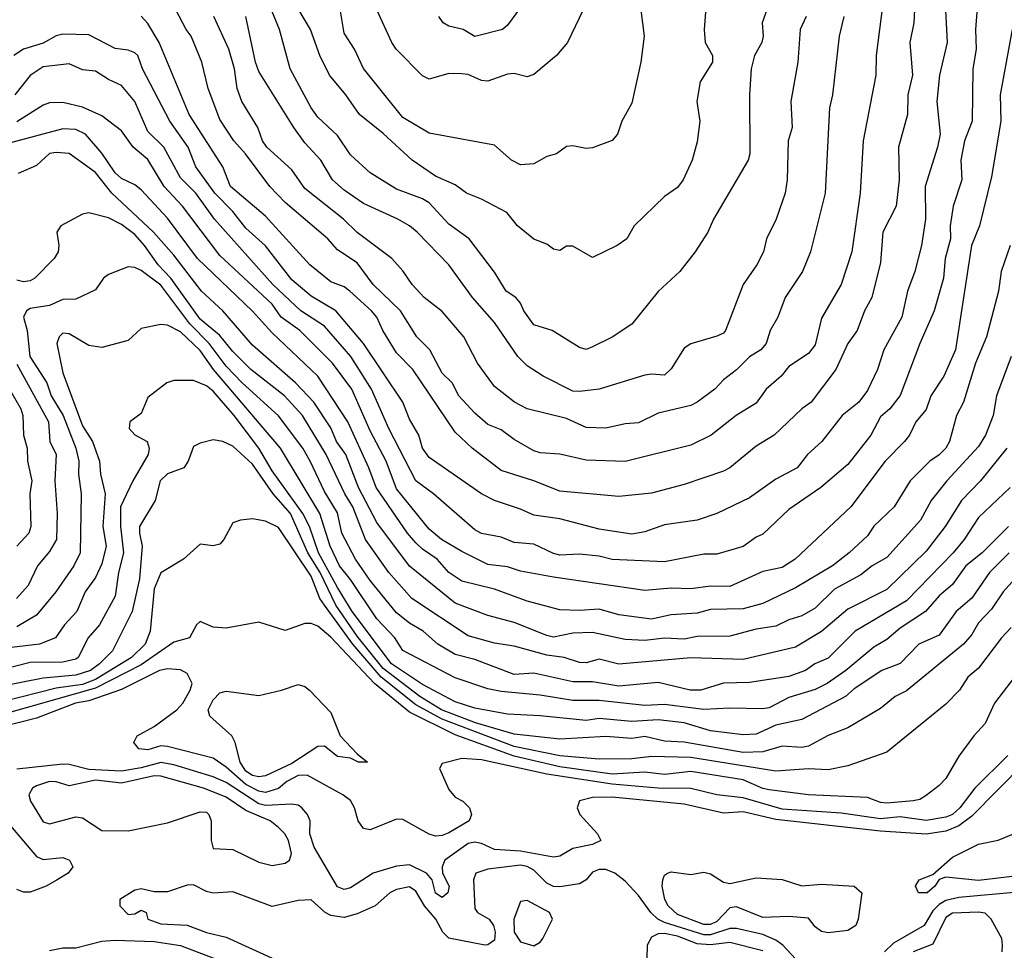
# Model space of a CAD drawing. Header units: metres. Extents: x -51132 to -49532, y -231222 to -229437.
# Tile 112 of 256: x -50954 to -50879, y -230576 to -230505. Entities that reach past the tile are written whole.
import ezdxf

# ---------------------------------------------------------------- set-up
doc = ezdxf.new("R2010")
doc.units = ezdxf.units.M
doc.layers.add('CONTOUR_INDEX', color=1, linetype='Continuous')
doc.layers.add('CONTOUR_INTER', color=3, linetype='Continuous')

msp = doc.modelspace()

# ---------------------------------------------------------------- linework, layer by layer
at = {"layer": 'CONTOUR_INDEX'}
for points, elevation in [([(-50880.576, -230502.259), (-50880.815, -230505.259), (-50880.755, -230506.759), (-50881.02, -230508.259), (-50881.074, -230512.259), (-50881.656, -230513.759), (-50881.921, -230515.259), (-50881.855, -230516.759), (-50882.511, -230518.759), (-50882.743, -230520.259), (-50882.713, -230521.259), (-50883.127, -230522.759), (-50883.265, -230524.259), (-50883.964, -230526.759), (-50885.062, -230529.259), (-50886.58, -230533.238), (-50887.356, -230534.259), (-50888.08, -230534.876), (-50888.807, -230536.259), (-50890.58, -230538.505), (-50892.64, -230540.259), (-50895.08, -230541.95), (-50897.08, -230543.843), (-50897.58, -230544.059), (-50898.58, -230544.774), (-50900.58, -230545.38), (-50901.58, -230545.357), (-50904.58, -230545.954), (-50908.58, -230545.768), (-50909.58, -230545.53), (-50911.08, -230545.379), (-50912.58, -230545.442), (-50913.08, -230545.319), (-50914.58, -230544.6), (-50916.08, -230544.469), (-50917.08, -230544.058), (-50918.58, -230543.783), (-50919.08, -230543.509), (-50922.228, -230540.759), (-50923.603, -230539.759), (-50925.666, -230535.759), (-50926.987, -230532.759), (-50928.57, -230530.259), (-50930.58, -230527.933), (-50932.389, -230526.759), (-50934.534, -230524.759), (-50938.97, -230519.759), (-50940.416, -230517.759), (-50941.58, -230516.591), (-50942.864, -230514.259), (-50944.08, -230513.049), (-50945.08, -230510.775), (-50946.08, -230509.528), (-50947.08, -230509.089), (-50948.08, -230508.444), (-50949.08, -230508.33), (-50950.08, -230507.895), (-50952.08, -230508.116), (-50953.08, -230508.769), (-50954.249, -230510.259)], 30), ([(-50915.58, -230503.576), (-50916.58, -230504.927), (-50916.965, -230505.259), (-50919.08, -230505.785), (-50919.963, -230505.259), (-50921.08, -230505), (-50921.51, -230504.759), (-50921.838, -230504.259)], 40), ([(-50893.768, -230504.259), (-50894.216, -230505.259), (-50894.391, -230507.759), (-50894.935, -230510.759), (-50894.82, -230512.759), (-50895.125, -230513.759), (-50895.215, -230516.759), (-50895.353, -230517.759), (-50896.052, -230519.759), (-50896.785, -230521.259), (-50897.027, -230522.259), (-50897.529, -230523.259), (-50898.572, -230524.759), (-50899.929, -230528.259), (-50900.08, -230528.466), (-50900.58, -230528.715), (-50902.58, -230529.28), (-50903.08, -230529.624), (-50904.08, -230531.21), (-50904.58, -230531.677), (-50905.58, -230531.604), (-50906.08, -230531.695), (-50909.58, -230532.753), (-50911.08, -230532.945), (-50911.58, -230532.901), (-50913.862, -230531.759), (-50915.08, -230530.972), (-50915.798, -230530.259), (-50917.58, -230527.663), (-50919.259, -230525.759), (-50921.08, -230523.257), (-50923.493, -230520.759), (-50924.08, -230520.261), (-50924.956, -230519.759), (-50927.58, -230518.558), (-50929.08, -230517.536), (-50929.97, -230516.759), (-50930.846, -230515.259), (-50932.08, -230513.915), (-50932.917, -230512.759), (-50935.58, -230508.465), (-50935.857, -230507.759), (-50936.582, -230504.259)], 35), ([(-50878.151, -230540.259), (-50880.58, -230542.577), (-50881.668, -230544.259), (-50882.522, -230545.259), (-50886.08, -230548.933), (-50889.998, -230551.259), (-50892.08, -230553.328), (-50893.083, -230553.759), (-50893.8, -230554.259), (-50895.08, -230554.724), (-50898.08, -230555.188), (-50900.08, -230555.224), (-50901.817, -230555.759), (-50902.612, -230555.759), (-50905.08, -230555.18), (-50908.08, -230555.455), (-50910.08, -230555.14), (-50911.58, -230555.138), (-50914.58, -230554.462), (-50916.08, -230554.555), (-50919.08, -230553.432), (-50920.58, -230553.041), (-50921.911, -230552.259), (-50923.035, -230551.259), (-50924.08, -230550.648), (-50925.08, -230549.847), (-50927.08, -230547.391), (-50928.195, -230545.759), (-50929.25, -230543.759), (-50929.58, -230542.198), (-50930.58, -230540.572), (-50931.658, -230538.259), (-50932.224, -230537.259), (-50934.08, -230534.79), (-50936.861, -230532.259), (-50938.08, -230530.988), (-50939.377, -230529.259), (-50940.855, -230527.759), (-50943.08, -230524.812), (-50944.58, -230523.693), (-50945.08, -230523.451), (-50945.58, -230523.411), (-50947.08, -230523.976), (-50947.473, -230524.259), (-50948.08, -230525.153), (-50949.58, -230525.873), (-50950.58, -230525.902), (-50951.58, -230526.365), (-50953.08, -230526.6), (-50953.359, -230526.759), (-50953.586, -230527.259), (-50953.31, -230528.259), (-50953.085, -230530.259), (-50951.795, -230532.259), (-50951.459, -230533.259), (-50950.559, -230534.759), (-50949.573, -230537.259), (-50949.348, -230538.259), (-50949.376, -230539.259), (-50949.16, -230540.759), (-50949.252, -230545.259), (-50949.731, -230546.259), (-50951.102, -230548.259), (-50952.58, -230550.023), (-50954.08, -230550.92)], 25), ([(-50877.445, -230554.259), (-50879.368, -230556.759), (-50880.08, -230558.322), (-50880.95, -230559.259), (-50882.08, -230560.813), (-50883.08, -230562.524), (-50883.58, -230563.064), (-50884.58, -230563.819), (-50885.08, -230564.128), (-50885.58, -230564.224), (-50887.58, -230564.397), (-50888.08, -230564.356), (-50889.08, -230563.966), (-50893.58, -230563.762), (-50896.58, -230563.371), (-50897.08, -230563.287), (-50898.58, -230562.627), (-50902.58, -230561.994), (-50904.58, -230562.202), (-50906.08, -230562.025), (-50908.58, -230562.184), (-50912.58, -230561.624), (-50916.08, -230560.812), (-50920.58, -230559.185), (-50924.08, -230557.454), (-50926.742, -230555.259), (-50930.08, -230551.704), (-50931.08, -230550.871), (-50931.58, -230550.673), (-50932.08, -230550.671), (-50933.58, -230551.209), (-50935.58, -230550.57), (-50938.08, -230551.013), (-50939.08, -230550.948), (-50940.08, -230550.504), (-50940.363, -230550.759), (-50940.889, -230551.759), (-50942.08, -230552.097), (-50944.58, -230553.84), (-50948.08, -230555.609), (-50955.08, -230557.609)], 20), ([(-50933.866, -230555.759), (-50932.58, -230555.335), (-50932.08, -230555.477), (-50931.731, -230555.759), (-50930.08, -230557.483), (-50929.385, -230559.259), (-50928.08, -230560.625), (-50927.285, -230561.259), (-50927.974, -230561.259), (-50928.58, -230560.967), (-50929.58, -230560.824), (-50930.58, -230560.045), (-50931.08, -230560.059), (-50933.08, -230561.381), (-50935.08, -230562.312), (-50935.58, -230562.393), (-50936.08, -230562.294), (-50936.58, -230561.945), (-50937.025, -230561.259), (-50937.397, -230559.759), (-50937.643, -230559.259), (-50939.349, -230557.759), (-50939.452, -230557.259), (-50939.08, -230556.509), (-50938.58, -230555.966), (-50938.08, -230555.835), (-50935.58, -230556.161), (-50933.866, -230555.759)], 20)]:
    msp.add_lwpolyline(points, dxfattribs=dict(at, elevation=elevation))
at = {"layer": 'CONTOUR_INTER'}
for points, elevation in [([(-50883.191, -230502.259), (-50882.987, -230506.259), (-50883.56, -230508.759), (-50883.764, -230510.759), (-50883.523, -230513.259), (-50883.716, -230514.259), (-50884.665, -230517.259), (-50884.624, -230519.759), (-50884.941, -230521.759), (-50885.461, -230523.759), (-50886.003, -230525.259), (-50886.435, -230527.259), (-50887.83, -230529.759), (-50888.3, -230531.259), (-50889.08, -230532.844), (-50889.726, -230533.759), (-50890.993, -230534.759), (-50892.551, -230536.759), (-50893.646, -230537.759), (-50894.444, -230538.759), (-50896.08, -230539.647), (-50898.08, -230541.074), (-50900.58, -230542.271), (-50902.08, -230542.768), (-50904.58, -230543.134), (-50906.08, -230543.649), (-50907.08, -230543.836), (-50909.58, -230543.469), (-50912.58, -230542.674), (-50914.58, -230542.389), (-50915.58, -230541.926), (-50917.58, -230541.261), (-50918.58, -230540.743), (-50922.58, -230537.987), (-50923.091, -230537.259), (-50923.373, -230536.259), (-50924.08, -230535.055), (-50924.593, -230533.759), (-50927.58, -230529.272), (-50929.711, -230526.759), (-50931.58, -230525.645), (-50933.08, -230524.403), (-50935.08, -230521.799), (-50936.58, -230520.44), (-50937.58, -230519.179), (-50938.944, -230517.759), (-50940.406, -230515.759), (-50940.988, -230514.259), (-50942.401, -230512.259), (-50944.495, -230508.259), (-50944.85, -230507.259), (-50945.08, -230507.034), (-50945.58, -230506.838), (-50946.58, -230506.715), (-50948.58, -230505.676), (-50950.58, -230505.617), (-50951.08, -230505.735), (-50952.08, -230506.303), (-50953.585, -230506.759), (-50954.323, -230507.259)], 31), ([(-50906.533, -230502.759), (-50906.142, -230505.759), (-50906.384, -230507.759), (-50907.08, -230510.884), (-50907.842, -230512.259), (-50908.175, -230513.259), (-50908.58, -230513.757), (-50910.08, -230514.308), (-50910.58, -230514.348), (-50911.58, -230514.147), (-50912.08, -230514.208), (-50912.834, -230514.759), (-50913.58, -230514.962), (-50914.58, -230515.527), (-50915.58, -230515.612), (-50916.27, -230515.259), (-50917.58, -230514.097), (-50922.58, -230513.176), (-50924.58, -230511.979), (-50927.58, -230508.244), (-50928.291, -230506.759), (-50929.08, -230505.548), (-50929.522, -230502.759)], 38), ([(-50885.452, -230503.259), (-50885.515, -230504.759), (-50885.83, -230506.259), (-50885.634, -230508.759), (-50885.983, -230510.259), (-50885.999, -230511.759), (-50886.705, -230514.259), (-50886.649, -230516.759), (-50886.878, -230518.759), (-50887.896, -230520.759), (-50888.08, -230523.067), (-50888.725, -230525.759), (-50889.288, -230526.759), (-50889.845, -230528.259), (-50890.582, -230529.259), (-50891.495, -230531.259), (-50893.366, -230533.759), (-50894.08, -230534.249), (-50896.2, -230536.259), (-50897.58, -230537.111), (-50899.58, -230538.758), (-50900.08, -230539.023), (-50903.08, -230540.043), (-50905.58, -230540.713), (-50908.08, -230540.957), (-50912.58, -230540.552), (-50914.58, -230539.755), (-50917.08, -230538.96), (-50919.279, -230537.259), (-50920.58, -230536.052), (-50923.821, -230531.259), (-50925.08, -230529.983), (-50926.111, -230528.259), (-50926.561, -230527.259), (-50926.979, -230526.759), (-50928.645, -230525.259), (-50929.08, -230524.939), (-50930.08, -230524.545), (-50931.702, -230523.259), (-50935.08, -230519.536), (-50937.766, -230517.259), (-50938.347, -230515.759), (-50940.91, -230511.759), (-50943.201, -230506.259), (-50944.08, -230504.796), (-50944.58, -230504.241)], 32), ([(-50887.898, -230503.259), (-50888.417, -230507.259), (-50888.44, -230508.759), (-50889.398, -230513.759), (-50889.633, -230517.759), (-50890.269, -230522.259), (-50891.08, -230524.742), (-50892.58, -230527.329), (-50893.08, -230529.366), (-50893.58, -230530.037), (-50895.08, -230531.029), (-50895.656, -230531.759), (-50896.803, -230532.759), (-50897.58, -230533.815), (-50899.117, -230534.759), (-50901.013, -230536.259), (-50902.58, -230537.043), (-50907.58, -230538.275), (-50910.58, -230538.19), (-50912.58, -230537.726), (-50914.08, -230537.628), (-50914.58, -230537.47), (-50916.08, -230536.606), (-50917.08, -230535.867), (-50918.08, -230535.443), (-50919.08, -230534.582), (-50920.298, -230533.259), (-50920.822, -230532.259), (-50921.58, -230531.525), (-50922.53, -230529.759), (-50923.508, -230528.759), (-50924.753, -230526.759), (-50926.851, -230524.759), (-50928.08, -230523.107), (-50929.58, -230522.113), (-50930.305, -230521.259), (-50933.58, -230518.496), (-50934.741, -230517.259), (-50936.603, -230514.759), (-50937.492, -230513.759), (-50938.58, -230512.135), (-50939.465, -230509.759), (-50939.936, -230507.759), (-50940.752, -230505.759), (-50941.146, -230505.259), (-50941.927, -230503.759)], 33), ([(-50896.754, -230503.759), (-50897.124, -230504.759), (-50897.033, -230505.759), (-50897.149, -230506.259), (-50897.696, -230507.259), (-50897.968, -230508.259), (-50898.09, -230510.259), (-50898.065, -230514.759), (-50898.186, -230515.259), (-50900.84, -230519.759), (-50901.26, -230520.759), (-50902.231, -230522.259), (-50903.421, -230523.759), (-50905.08, -230525.285), (-50907.08, -230527.794), (-50908.58, -230528.779), (-50910.08, -230529.521), (-50910.58, -230529.714), (-50911.08, -230529.557), (-50913.177, -230528.259), (-50914.58, -230527.844), (-50915.348, -230526.759), (-50915.58, -230526.171), (-50915.936, -230525.759), (-50916.676, -230525.259), (-50917.58, -230523.812), (-50919.527, -230521.259), (-50921.08, -230520.13), (-50922.58, -230518.507), (-50923.08, -230518.193), (-50925.08, -230517.458), (-50927.08, -230516.217), (-50928.58, -230514.831), (-50929.58, -230513.364), (-50931.08, -230511.952), (-50931.58, -230511.244), (-50933.193, -230508.259), (-50934.007, -230505.259), (-50934.839, -230503.259)], 36), ([(-50901.409, -230503.259), (-50901.558, -230505.259), (-50901.48, -230506.259), (-50900.927, -230507.259), (-50900.906, -230507.759), (-50901.87, -230509.259), (-50902.109, -230510.759), (-50901.896, -230512.259), (-50902.08, -230513.839), (-50902.481, -230515.259), (-50903.162, -230516.759), (-50903.58, -230517.34), (-50904.58, -230518.024), (-50906.902, -230520.259), (-50907.458, -230521.259), (-50908.209, -230521.759), (-50910.08, -230522.687), (-50911.58, -230521.81), (-50912.08, -230521.828), (-50912.58, -230522.15), (-50913.08, -230522.053), (-50913.58, -230521.659), (-50914.58, -230521.293), (-50915.819, -230520.259), (-50916.624, -230519.259), (-50918.58, -230518.217), (-50919.706, -230517.759), (-50920.58, -230517.138), (-50922.08, -230516.481), (-50923.869, -230515.259), (-50926.08, -230513.205), (-50927.892, -230511.759), (-50928.935, -230510.259), (-50930.179, -230508.759), (-50930.938, -230507.259), (-50931.652, -230505.259), (-50932.526, -230503.759)], 37), ([(-50910.799, -230503.759), (-50911.995, -230506.259), (-50912.832, -230507.259), (-50914.58, -230508.707), (-50915.08, -230508.883), (-50916.08, -230508.619), (-50916.58, -230508.682), (-50918.08, -230509.216), (-50918.58, -230509.147), (-50919.58, -230508.69), (-50920.08, -230508.645), (-50921.08, -230508.622), (-50922.58, -230509.048), (-50923.08, -230508.792), (-50925.091, -230506.759), (-50925.432, -230506.259), (-50926.575, -230503.759)], 39), ([(-50890.871, -230504.259), (-50891.245, -230505.759), (-50891.745, -230510.259), (-50891.97, -230511.259), (-50892.303, -230517.759), (-50893.417, -230522.259), (-50894.034, -230523.759), (-50895.349, -230525.759), (-50895.931, -230527.259), (-50896.498, -230528.259), (-50896.814, -230529.259), (-50897.226, -230529.759), (-50898.08, -230530.274), (-50899.08, -230531.268), (-50900.08, -230532.046), (-50900.725, -230532.759), (-50902.08, -230533.758), (-50902.58, -230534.003), (-50905.08, -230534.6), (-50906.58, -230535.336), (-50907.58, -230535.401), (-50909.08, -230535.74), (-50910.58, -230535.675), (-50912.08, -230534.991), (-50915.08, -230534.268), (-50916.043, -230533.759), (-50917.58, -230532.56), (-50918.869, -230530.759), (-50919.914, -230528.759), (-50921.58, -230526.807), (-50922.942, -230525.759), (-50923.884, -230524.759), (-50924.58, -230523.711), (-50925.427, -230522.759), (-50928.08, -230520.765), (-50929.129, -230519.759), (-50932.08, -230517.421), (-50933.08, -230515.997), (-50934.992, -230514.259), (-50935.316, -230513.759), (-50935.677, -230512.759), (-50936.896, -230510.759), (-50937.257, -230509.759), (-50937.449, -230508.259), (-50937.887, -230506.759), (-50939.024, -230504.259)], 34), ([(-50878.018, -230505.259), (-50878.924, -230510.259), (-50878.885, -230512.259), (-50879.58, -230516.514), (-50880.502, -230520.259), (-50881.12, -230521.759), (-50882.35, -230529.759), (-50883.235, -230531.759), (-50884.216, -230533.259), (-50884.58, -230534.296), (-50885.369, -230535.259), (-50885.855, -230536.259), (-50886.239, -230536.759), (-50887.726, -230538.259), (-50890.344, -230541.759), (-50894.601, -230545.759), (-50895.58, -230546.397), (-50897.08, -230546.696), (-50899.58, -230547.846), (-50901.08, -230547.825), (-50902.58, -230548.029), (-50904.08, -230547.973), (-50906.08, -230548.138), (-50913.08, -230547.132), (-50915.58, -230546.67), (-50916.58, -230546.337), (-50918.08, -230546.147), (-50920.08, -230545.176), (-50921.63, -230544.259), (-50922.58, -230543.454), (-50925.08, -230540.369), (-50925.863, -230538.259), (-50927.08, -230535.932), (-50928.475, -230532.759), (-50929.962, -230530.759), (-50932.464, -230528.259), (-50933.88, -230527.259), (-50934.58, -230526.253), (-50938.58, -230522.543), (-50941.417, -230518.759), (-50942.836, -230517.259), (-50944.08, -230515.194), (-50945.195, -230514.259), (-50946.08, -230512.996), (-50947.58, -230511.86), (-50949.08, -230511.207), (-50950.58, -230510.851), (-50951.58, -230510.865), (-50952.08, -230511.038), (-50954.08, -230512.316)], 29), ([(-50878.158, -230521.759), (-50878.847, -230523.759), (-50879.054, -230525.259), (-50879.961, -230528.759), (-50880.802, -230530.759), (-50881.725, -230533.759), (-50882.266, -230534.759), (-50882.81, -230536.759), (-50883.068, -230537.259), (-50883.58, -230537.782), (-50884.295, -230538.259), (-50885.812, -230539.759), (-50887.027, -230541.759), (-50888.58, -230543.224), (-50889.08, -230543.959), (-50890.458, -230545.259), (-50891.745, -230546.259), (-50894.58, -230547.952), (-50897.08, -230549.144), (-50898.58, -230549.558), (-50901.08, -230549.589), (-50902.08, -230549.869), (-50904.08, -230549.996), (-50905.58, -230550.339), (-50908.08, -230550.002), (-50909.58, -230549.569), (-50911.08, -230549.684), (-50912.58, -230549.634), (-50915.08, -230548.954), (-50917.58, -230548.036), (-50920.08, -230547.435), (-50921.08, -230546.771), (-50921.968, -230545.759), (-50923.08, -230544.995), (-50923.58, -230544.496), (-50924.226, -230543.759), (-50926.629, -230540.259), (-50927.177, -230538.759), (-50928.781, -230535.259), (-50931.07, -230531.759), (-50934.58, -230528.451), (-50936.08, -230526.788), (-50940.273, -230522.759), (-50942.58, -230519.686), (-50944.58, -230517.528), (-50945.08, -230517.136), (-50946.08, -230516.643), (-50946.58, -230516.209), (-50947.58, -230514.713), (-50948.852, -230513.259), (-50949.58, -230512.907), (-50950.58, -230512.842), (-50954.58, -230513.921)], 28), ([(-50878.091, -230530.259), (-50879.203, -230533.259), (-50879.457, -230534.759), (-50880.051, -230536.259), (-50880.58, -230537.131), (-50883.004, -230539.759), (-50884.209, -230541.259), (-50885.029, -230542.759), (-50887.58, -230545.627), (-50888.719, -230546.259), (-50889.58, -230546.94), (-50891.58, -230548.031), (-50893.08, -230549.493), (-50894.08, -230550.075), (-50895.08, -230550.383), (-50896.08, -230550.874), (-50897.58, -230551.096), (-50899.58, -230551.635), (-50902.08, -230551.654), (-50903.08, -230551.862), (-50904.58, -230551.798), (-50906.08, -230551.98), (-50907.58, -230551.88), (-50910.08, -230551.353), (-50911.58, -230551.398), (-50913.08, -230551.717), (-50913.58, -230551.584), (-50916.08, -230550.585), (-50918.08, -230550.048), (-50920.58, -230549.11), (-50924.08, -230546.286), (-50926.58, -230542.946), (-50927.984, -230540.259), (-50928.942, -230537.759), (-50929.661, -230536.759), (-50930.08, -230535.719), (-50931.377, -230533.759), (-50932.781, -230532.259), (-50936.08, -230529.402), (-50938.335, -230526.759), (-50939.974, -230525.259), (-50942.08, -230522.516), (-50943.647, -230520.759), (-50946.816, -230517.759), (-50948.08, -230516.197), (-50950.08, -230514.738), (-50951.08, -230514.657), (-50951.58, -230514.743), (-50952.58, -230515.656), (-50953.984, -230516.259)], 27), ([(-50878.413, -230537.259), (-50880.423, -230539.759), (-50881.877, -230541.259), (-50883.121, -230543.259), (-50884.58, -230545.13), (-50887.58, -230548.079), (-50890.58, -230549.56), (-50892.58, -230551.286), (-50894.58, -230552.484), (-50898.58, -230553.429), (-50902.58, -230553.302), (-50908.08, -230553.778), (-50909.58, -230553.393), (-50910.58, -230553.668), (-50911.08, -230553.655), (-50912.255, -230553.259), (-50913.58, -230553.1), (-50916.08, -230552.392), (-50917.58, -230552.163), (-50919.58, -230551.606), (-50923.886, -230548.759), (-50925.66, -230546.759), (-50927.429, -230544.259), (-50928.396, -230541.759), (-50929.01, -230540.759), (-50930.456, -230537.759), (-50932.262, -230534.759), (-50933.626, -230533.259), (-50936.194, -230531.259), (-50937.58, -230529.873), (-50938.58, -230528.662), (-50940.08, -230527.409), (-50942.313, -230524.259), (-50943.298, -230523.259), (-50944.32, -230521.759), (-50945.08, -230520.934), (-50946.08, -230520.166), (-50947.08, -230519.669), (-50948.58, -230519.265), (-50949.08, -230519.366), (-50950.731, -230520.259), (-50951.039, -230520.759), (-50950.87, -230521.759), (-50950.924, -230522.259), (-50951.247, -230522.759), (-50952.707, -230524.259), (-50953.08, -230524.482), (-50953.58, -230524.552), (-50954.08, -230524.413)], 26), ([(-50878.29, -230543.259), (-50880.308, -230545.259), (-50881.563, -230546.259), (-50882.58, -230547.681), (-50883.58, -230548.559), (-50884.628, -230549.759), (-50886.58, -230551.014), (-50887.58, -230551.892), (-50888.58, -230552.467), (-50890.73, -230554.259), (-50892.143, -230555.259), (-50893.08, -230555.719), (-50895.08, -230556.329), (-50896.58, -230557.12), (-50897.08, -230557.2), (-50899.58, -230557.133), (-50901.58, -230557.235), (-50904.58, -230556.857), (-50906.08, -230556.947), (-50909.58, -230556.549), (-50911.58, -230556.55), (-50914.08, -230556.157), (-50917.08, -230555.874), (-50918.08, -230555.656), (-50920.58, -230554.816), (-50924.58, -230552.723), (-50925.205, -230551.759), (-50926.58, -230550.301), (-50928.58, -230547.304), (-50929.432, -230546.259), (-50930.147, -230544.759), (-50930.929, -230542.259), (-50933.943, -230537.259), (-50939.048, -230531.259), (-50940.08, -230529.796), (-50941.58, -230528.379), (-50942.58, -230527.863), (-50943.08, -230527.813), (-50944.58, -230528.121), (-50945.58, -230529.033), (-50947.58, -230529.564), (-50948.58, -230529.404), (-50950.08, -230528.536), (-50950.58, -230528.484), (-50950.85, -230528.759), (-50951.036, -230529.259), (-50950.58, -230531.505), (-50949.08, -230535.548), (-50948.317, -230536.759), (-50947.771, -230538.259), (-50947.692, -230539.259), (-50947.34, -230540.759), (-50947.519, -230543.259), (-50947.25, -230544.759), (-50947.58, -230546.114), (-50948.08, -230547.142), (-50948.869, -230548.259), (-50949.509, -230549.759), (-50950.447, -230550.759), (-50951.136, -230551.759), (-50952.349, -230552.259), (-50955.58, -230552.626)], 24), ([(-50954.08, -230530.852), (-50951.675, -230535.259), (-50951.578, -230536.759), (-50951.072, -230537.759), (-50951.189, -230539.759), (-50950.994, -230542.259), (-50951.058, -230544.259), (-50951.58, -230545.169), (-50952.507, -230546.259), (-50953.219, -230547.759), (-50954.127, -230548.759)], 26), ([(-50878.231, -230545.259), (-50879.741, -230546.759), (-50881.08, -230548.735), (-50882.295, -230549.759), (-50883.58, -230551.569), (-50885.154, -230552.259), (-50886.58, -230553.731), (-50887.972, -230554.259), (-50890.08, -230555.667), (-50890.756, -230556.259), (-50894.08, -230558.007), (-50896.08, -230558.443), (-50897.58, -230559.134), (-50898.58, -230559.174), (-50901.08, -230558.868), (-50903.08, -230558.271), (-50905.08, -230558.032), (-50907.08, -230558.171), (-50909.58, -230557.94), (-50910.58, -230558.085), (-50914.08, -230557.717), (-50916.58, -230557.605), (-50919.08, -230557.128), (-50920.58, -230556.65), (-50923.08, -230555.325), (-50925.445, -230553.759), (-50928.466, -230549.759), (-50929.58, -230547.92), (-50931.04, -230545.259), (-50931.712, -230543.259), (-50932.23, -230542.259), (-50934.58, -230538.997), (-50935.585, -230537.259), (-50937.477, -230534.759), (-50939.08, -230532.916), (-50939.58, -230532.498), (-50940.58, -230532.086), (-50942.08, -230532.104), (-50942.616, -230532.259), (-50944.08, -230533.39), (-50944.58, -230534.608), (-50945.456, -230535.259), (-50945.505, -230535.759), (-50945.08, -230536.256), (-50944.133, -230536.759), (-50943.966, -230537.259), (-50944.041, -230537.759), (-50945.227, -230539.759), (-50946.171, -230541.759), (-50946.176, -230543.259), (-50945.942, -230545.259), (-50946.323, -230546.759), (-50946.58, -230548.573), (-50947.781, -230550.759), (-50948.632, -230551.759), (-50949.397, -230553.259), (-50949.58, -230553.397), (-50950.58, -230553.627), (-50953.08, -230553.65), (-50956.58, -230554.535)], 23), ([(-50954.927, -230532.259), (-50953.771, -230534.259), (-50953.626, -230534.759), (-50953.583, -230536.259), (-50953.296, -230537.259), (-50953.281, -230538.259), (-50952.949, -230539.759), (-50953.086, -230540.759), (-50953.013, -230543.259), (-50953.18, -230543.759), (-50954.099, -230544.759)], 27), ([(-50877.58, -230547), (-50878.705, -230548.259), (-50879.58, -230549.575), (-50880.58, -230550.609), (-50881.08, -230551.508), (-50881.723, -230552.259), (-50886.08, -230555.821), (-50886.951, -230556.259), (-50888.08, -230557.156), (-50890.58, -230558.635), (-50892.08, -230559.241), (-50893.58, -230560.052), (-50894.08, -230560.136), (-50895.58, -230560.048), (-50897.08, -230560.472), (-50898.58, -230560.52), (-50903.08, -230559.752), (-50904.58, -230559.671), (-50906.08, -230559.309), (-50907.08, -230559.459), (-50909.08, -230559.305), (-50912.58, -230559.514), (-50916.08, -230559.133), (-50919.018, -230558.259), (-50921.636, -230557.259), (-50923.277, -230556.259), (-50926.08, -230554.105), (-50928.08, -230551.648), (-50929.717, -230549.259), (-50930.913, -230546.759), (-50931.848, -230545.259), (-50933.16, -230542.259), (-50934.506, -230540.759), (-50936.08, -230538.479), (-50937.58, -230537.114), (-50938.348, -230536.759), (-50939.08, -230536.635), (-50940.08, -230536.872), (-50940.58, -230537.127), (-50940.99, -230538.259), (-50941.332, -230538.759), (-50942.58, -230539.223), (-50943.125, -230539.759), (-50943.513, -230541.259), (-50944.703, -230543.259), (-50944.725, -230543.759), (-50944.518, -230544.759), (-50944.706, -230547.259), (-50945.27, -230549.759), (-50946.778, -230552.759), (-50947.778, -230553.759), (-50948.462, -230554.259), (-50949.58, -230554.607), (-50952.08, -230554.848), (-50955.58, -230555.544)], 22), ([(-50878.08, -230550.968), (-50878.83, -230551.759), (-50880.58, -230554.072), (-50881.408, -230554.759), (-50882.044, -230555.759), (-50883.08, -230556.826), (-50887.58, -230560.508), (-50890.58, -230561.537), (-50892.08, -230561.854), (-50893.58, -230561.786), (-50896.08, -230561.969), (-50902.58, -230560.904), (-50905.58, -230560.836), (-50907.08, -230561.018), (-50909.58, -230561.035), (-50912.58, -230560.785), (-50916.08, -230560.071), (-50921.58, -230557.979), (-50923.58, -230556.882), (-50926.235, -230554.759), (-50928.412, -230552.259), (-50930.58, -230549.259), (-50930.922, -230548.759), (-50931.58, -230547.045), (-50934.08, -230543.331), (-50935.08, -230542.846), (-50936.08, -230542.659), (-50936.983, -230542.759), (-50937.58, -230542.97), (-50938.264, -230544.259), (-50938.58, -230544.613), (-50939.08, -230544.743), (-50940.08, -230544.612), (-50941.341, -230545.759), (-50943.08, -230546.785), (-50943.58, -230548.027), (-50943.893, -230551.259), (-50944.282, -230552.259), (-50945.315, -230553.259), (-50948.08, -230554.951), (-50949.08, -230555.324), (-50951.08, -230555.618), (-50955.08, -230556.641)], 21), ([(-50878.341, -230560.759), (-50880.857, -230563.259), (-50882.02, -230564.759), (-50882.573, -230565.259), (-50883.08, -230565.476), (-50884.58, -230565.732), (-50886.58, -230565.456), (-50888.08, -230565.593), (-50891.08, -230565.175), (-50895.58, -230564.854), (-50898.58, -230563.994), (-50900.58, -230563.774), (-50902.58, -230563.27), (-50905.08, -230563.261), (-50908.58, -230562.95), (-50913.58, -230562.19), (-50918.58, -230561.085), (-50920.08, -230560.994), (-50921.58, -230561.364), (-50921.792, -230561.759), (-50921.08, -230563.368), (-50920.58, -230563.94), (-50919.99, -230564.259), (-50919.491, -230564.759), (-50919.345, -230565.259), (-50919.505, -230565.759), (-50921.08, -230566.66), (-50921.58, -230566.879), (-50922.08, -230566.924), (-50922.58, -230566.771), (-50924.58, -230565.658), (-50925.08, -230565.631), (-50927.08, -230566.441), (-50927.58, -230566.335), (-50927.992, -230565.759), (-50928.272, -230564.759), (-50928.58, -230564.203), (-50929.16, -230563.759), (-50931.893, -230562.259), (-50932.58, -230562.277), (-50933.451, -230562.759), (-50934.08, -230563.294), (-50935.08, -230563.585), (-50935.58, -230563.486), (-50936.58, -230562.987), (-50938.08, -230561.651), (-50939.08, -230560.971), (-50942.58, -230560.068), (-50943.08, -230560.03), (-50944.08, -230560.335), (-50944.765, -230560.259), (-50945.155, -230559.759), (-50944.881, -230559.259), (-50943.58, -230558.531), (-50941.849, -230557.259), (-50941.407, -230556.759), (-50940.838, -230555.759), (-50940.696, -230555.259), (-50941.08, -230554.496), (-50941.58, -230554.218), (-50942.58, -230554.127), (-50943.191, -230554.259), (-50946.08, -230555.709), (-50948.58, -230556.569), (-50949.597, -230556.759), (-50952.58, -230557.902), (-50955.08, -230558.554)], 19), ([(-50877.08, -230561.346), (-50881.08, -230565.398), (-50882.08, -230566.128), (-50883.08, -230566.54), (-50884.58, -230566.778), (-50888.08, -230566.556), (-50896.08, -230565.654), (-50898.58, -230565.074), (-50900.08, -230565.159), (-50903.08, -230564.474), (-50908.58, -230563.951), (-50910.08, -230563.969), (-50911.08, -230564.232), (-50911.258, -230564.759), (-50911.057, -230565.259), (-50909.702, -230566.759), (-50909.462, -230567.259), (-50910.08, -230567.553), (-50911.58, -230567.862), (-50912.58, -230568.449), (-50913.08, -230568.527), (-50915.58, -230568.068), (-50917.58, -230567.957), (-50918.58, -230567.474), (-50919.08, -230567.391), (-50919.58, -230567.483), (-50921.375, -230568.759), (-50921.57, -230569.259), (-50921.543, -230569.759), (-50921.054, -230570.759), (-50921.149, -230571.259), (-50921.58, -230571.611), (-50922.08, -230571.295), (-50922.34, -230570.259), (-50922.78, -230569.759), (-50924.08, -230569.108), (-50925.08, -230569.227), (-50926.857, -230569.759), (-50928.58, -230570.882), (-50929.08, -230571.005), (-50929.58, -230570.793), (-50931.369, -230567.759), (-50931.689, -230566.759), (-50931.676, -230565.759), (-50931.88, -230565.259), (-50932.305, -230564.759), (-50932.58, -230564.546), (-50933.08, -230564.468), (-50935.08, -230564.584), (-50935.58, -230564.465), (-50938.08, -230562.832), (-50939.08, -230562.391), (-50942.08, -230561.464), (-50943.08, -230561.285), (-50944.58, -230561.698), (-50946.08, -230561.944), (-50948.58, -230561.822), (-50950.08, -230561.443), (-50950.58, -230561.434), (-50954.08, -230561.813)], 18), ([(-50951.58, -230562.753), (-50952.58, -230563.067), (-50952.881, -230563.259), (-50953.16, -230563.759), (-50953.057, -230564.259), (-50952.08, -230565.842), (-50951.58, -230565.992), (-50949.58, -230565.447), (-50949.08, -230565.514), (-50947.58, -230566.496), (-50945.58, -230566.529), (-50942.58, -230565.912), (-50940.08, -230565.076), (-50939.58, -230565.09), (-50939.405, -230565.259), (-50939.246, -230565.759), (-50939.236, -230567.259), (-50939.08, -230567.858), (-50937.58, -230567.941), (-50935.58, -230568.912), (-50934.58, -230569.178), (-50933.58, -230568.997), (-50933.238, -230568.759), (-50933.094, -230568.259), (-50933.331, -230567.259), (-50933.606, -230566.759), (-50934.097, -230566.259), (-50934.722, -230565.759), (-50936.58, -230564.968), (-50938.08, -230563.952), (-50939.831, -230563.259), (-50943.08, -230562.327), (-50943.58, -230562.325), (-50946.08, -230562.878), (-50948.08, -230562.656), (-50950.08, -230563.076), (-50951.08, -230562.772), (-50951.58, -230562.753)], 17), ([(-50954.58, -230566.134), (-50952.58, -230568.482), (-50952.08, -230568.722), (-50950.58, -230568.554), (-50950.055, -230568.759), (-50949.81, -230569.259), (-50950.171, -230569.759), (-50951.003, -230570.259), (-50951.856, -230570.759), (-50953.08, -230571.215), (-50953.58, -230571.214), (-50954.08, -230571.014)], 18), ([(-50877.911, -230566.759), (-50877.08, -230566.525), (-50876.058, -230566.759), (-50875.849, -230567.259), (-50875.97, -230568.759), (-50876.137, -230569.259), (-50876.58, -230569.689), (-50877.58, -230569.947), (-50880.58, -230570.304), (-50883.08, -230570.06), (-50883.58, -230570.234), (-50883.929, -230570.759), (-50884.498, -230571.259), (-50885.166, -230571.259), (-50885.408, -230570.759), (-50885.113, -230570.259), (-50884.08, -230569.86), (-50882.58, -230568.541), (-50880.58, -230567.527), (-50879.08, -230567.234), (-50877.911, -230566.759)], 18), ([(-50894.58, -230576.303), (-50895.546, -230575.259), (-50896.08, -230574.864), (-50897.08, -230574.433), (-50899.08, -230573.979), (-50899.58, -230573.994), (-50901.08, -230574.48), (-50901.58, -230574.476), (-50904.58, -230573.53), (-50905.104, -230573.259), (-50905.624, -230572.759), (-50906.58, -230571.451), (-50907.58, -230570.361), (-50908.384, -230569.759), (-50909.08, -230569.482), (-50909.58, -230569.47), (-50910.08, -230569.665), (-50910.58, -230570.27), (-50911.08, -230570.579), (-50912.58, -230570.803), (-50913.08, -230570.776), (-50913.58, -230570.53), (-50914.58, -230569.533), (-50915.08, -230569.236), (-50915.58, -230569.139), (-50918.08, -230569.459), (-50918.993, -230569.759), (-50919.185, -230570.259), (-50919.08, -230572.45), (-50918.867, -230572.759), (-50917.983, -230573.259), (-50917.651, -230573.759), (-50917.523, -230574.259), (-50917.58, -230574.869), (-50918.08, -230575.241), (-50918.324, -230575.259), (-50921.08, -230574.715), (-50921.516, -230574.259), (-50922.057, -230573.259), (-50922.928, -230572.259), (-50923.58, -230571.123), (-50924.08, -230570.809), (-50925.08, -230571.005), (-50925.585, -230571.259), (-50926.707, -230572.259), (-50928.08, -230572.857), (-50929.08, -230573.138), (-50930.08, -230572.987), (-50930.51, -230572.759), (-50931.58, -230571.788), (-50932.58, -230571.838), (-50934.58, -230572.292), (-50937.58, -230571.173), (-50939.08, -230571.278), (-50939.58, -230571.159), (-50940.58, -230570.641), (-50941.08, -230570.663), (-50942.58, -230571.191), (-50943.58, -230571.187), (-50944.58, -230570.951), (-50945.08, -230571.044), (-50946.219, -230571.759), (-50946.219, -230572.259), (-50945.58, -230572.903), (-50945.08, -230572.865), (-50944.58, -230572.584), (-50944.197, -230572.759), (-50944.08, -230573.259), (-50943.08, -230573.64), (-50941.08, -230573.73), (-50939.58, -230574.278), (-50938.08, -230574.654), (-50932.326, -230577.259)], 17), ([(-50904.365, -230569.759), (-50904.08, -230569.65), (-50902.58, -230569.851), (-50901.58, -230569.672), (-50901.08, -230569.794), (-50900.08, -230570.436), (-50899.58, -230570.534), (-50897.58, -230570.113), (-50895.58, -230570.238), (-50894.08, -230570.719), (-50892.58, -230570.587), (-50890.08, -230570.757), (-50889.503, -230571.259), (-50889.788, -230573.259), (-50889.969, -230573.759), (-50890.58, -230574.144), (-50892.08, -230574.312), (-50892.58, -230574.21), (-50893.08, -230573.848), (-50893.58, -230573.193), (-50895.08, -230573.056), (-50897.08, -230573.134), (-50899.08, -230572.339), (-50899.58, -230572.392), (-50900.58, -230573.445), (-50901.08, -230573.674), (-50901.58, -230573.676), (-50903.58, -230572.918), (-50904.301, -230572.259), (-50904.546, -230571.759), (-50904.763, -230570.759), (-50904.718, -230570.259), (-50904.58, -230569.918), (-50904.365, -230569.759)], 18), ([(-50877.58, -230571.219), (-50882.08, -230571.612), (-50883.08, -230571.855), (-50883.58, -230572.143), (-50884.08, -230572.643), (-50884.729, -230573.759), (-50887.08, -230575.096), (-50887.774, -230575.759)], 17), ([(-50915.58, -230571.911), (-50916.11, -230573.259), (-50916.067, -230574.259), (-50915.58, -230575.004), (-50914.58, -230575.309), (-50914.08, -230575.037), (-50913.88, -230574.759), (-50913.152, -230573.259), (-50913.375, -230572.759), (-50915.08, -230571.849), (-50915.58, -230571.911)], 16), ([(-50878.774, -230575.759), (-50878.74, -230575.259), (-50878.811, -230574.759), (-50879.603, -230573.259), (-50880.08, -230572.821), (-50880.58, -230572.728), (-50882.58, -230572.816), (-50883.08, -230573.132), (-50884.08, -230575.184), (-50885.58, -230575.773)], 16), ([(-50897.08, -230575.7), (-50899.58, -230575.066), (-50901.08, -230575.24), (-50902.08, -230575.146), (-50903.58, -230574.58), (-50904.58, -230574.367), (-50905.08, -230574.38), (-50905.58, -230574.647), (-50905.901, -230575.259), (-50905.946, -230576.259)], 16), ([(-50951.58, -230575.658), (-50950.58, -230575.46), (-50949.58, -230575.469), (-50947.58, -230574.943), (-50946.58, -230574.869), (-50943.58, -230574.99), (-50941.58, -230575.282), (-50938.58, -230576.431)], 18)]:
    msp.add_lwpolyline(points, dxfattribs=dict(at, elevation=elevation))

doc.saveas('drawing.dxf')
